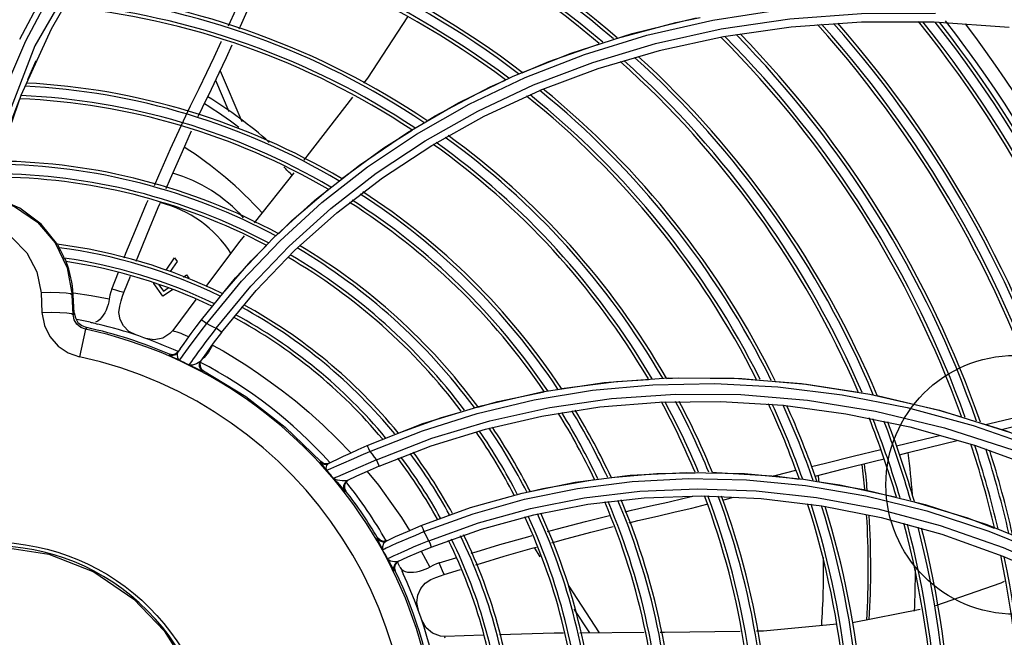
# Model space of a CAD drawing. Extents: x 40.7 to 137.4, y -250.8 to -221.5.
# Tile 102 of 256: x 56.5351 to 56.6873, y -231.8121 to -231.7167. Entities that reach past the tile are written whole.
import ezdxf

# ---------------------------------------------------------------- set-up
doc = ezdxf.new("R2010")
doc.units = 0
doc.header["$MEASUREMENT"] = 0
doc.layers.get('0').update_dxf_attribs({"linetype": 'CONTINUOUS'})
doc.layers.add('I-LIN_CHANADA', color=1, linetype='CONTINUOUS')

msp = doc.modelspace()

# ---------------------------------------------------------------- linework, layer by layer
at = {"color": 155}
for p, q in [((56.5471057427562, -231.70387155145), (56.53743379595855, -231.7206953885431)), ((56.53997122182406, -231.7180704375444), (56.54527193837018, -231.7087677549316)), ((56.53952163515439, -231.7112289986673), (56.53506373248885, -231.7197299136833)), ((56.65429921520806, -231.717784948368), (56.64385010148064, -231.7192855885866)), ((56.6651723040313, -231.7170118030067), (56.65429921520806, -231.717784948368)), ((56.67641448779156, -231.7170136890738), (56.6651723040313, -231.7170118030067)), ((56.68800171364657, -231.71783536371), (56.67641448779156, -231.7170136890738)), ((56.53529650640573, -231.7283219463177), (56.53997122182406, -231.7180704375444)), ((56.64385010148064, -231.7192855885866), (56.63389084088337, -231.7214558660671)), ((56.53743379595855, -231.7206953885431), (56.53094337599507, -231.7374811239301)), ((56.53233195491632, -231.7285504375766), (56.53603967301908, -231.7199321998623)), ((56.61135706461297, -231.7253873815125), (56.62029878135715, -231.7218027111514)), ((56.63389084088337, -231.7214558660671), (56.62443345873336, -231.724243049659)), ((56.53630926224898, -231.7258716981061), (56.53759063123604, -231.7229735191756)), ((56.56605743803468, -231.7245392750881), (56.56939153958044, -231.7324090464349)), ((56.60291758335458, -231.7294938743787), (56.61135706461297, -231.7253873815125)), ((56.62443345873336, -231.724243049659), (56.61546433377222, -231.7276062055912)), ((56.56535511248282, -231.7260110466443), (56.56740643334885, -231.7308529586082)), ((56.53193609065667, -231.7378904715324), (56.53529650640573, -231.7283219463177)), ((56.60685866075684, -231.7315737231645), (56.61546457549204, -231.7276068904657)), ((56.59498682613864, -231.7340831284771), (56.60291758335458, -231.7294938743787)), ((56.55838015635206, -231.7366226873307), (56.56001757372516, -231.7330460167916)), ((56.59874524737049, -231.7360694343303), (56.60685866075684, -231.7315737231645)), ((56.57743121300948, -231.7403102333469), (56.57131698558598, -231.7480700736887)), ((56.57429700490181, -231.7503866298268), (56.5806735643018, -231.7445626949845)), ((56.57756305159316, -231.7523184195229), (56.58407086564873, -231.7464919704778)), ((56.56844993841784, -231.7565531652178), (56.57429700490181, -231.7503866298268)), ((56.57161400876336, -231.7585052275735), (56.57756305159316, -231.7523184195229)), ((56.55769108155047, -231.7553662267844), (56.55899540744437, -231.7534383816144)), ((56.55940341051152, -231.7540220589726), (56.55833056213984, -231.7555778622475)), ((56.55899540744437, -231.7534383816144), (56.55940341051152, -231.7540220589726)), ((56.54931493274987, -231.7582882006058), (56.55033204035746, -231.7556946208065)), ((56.55117966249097, -231.7588238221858), (56.55219086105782, -231.7562637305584)), ((56.55580905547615, -231.7574034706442), (56.55579309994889, -231.757366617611)), ((56.56037868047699, -231.7564434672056), (56.56086056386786, -231.7561066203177)), ((56.56086056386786, -231.7561066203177), (56.56121028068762, -231.7566069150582)), ((56.56315130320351, -231.7630133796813), (56.56844993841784, -231.7565531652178)), ((56.5398830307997, -231.7588340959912), (56.53836388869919, -231.758878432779)), ((56.53836388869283, -231.7588784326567), (56.53851742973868, -231.7619206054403)), ((56.54122019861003, -231.7588513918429), (56.5398830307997, -231.7588340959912)), ((56.55720792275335, -231.7594046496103), (56.55580905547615, -231.7574034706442)), ((56.55658704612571, -231.757609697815), (56.55728398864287, -231.7586067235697)), ((56.55867130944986, -231.758381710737), (56.55720792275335, -231.7594046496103)), ((56.55728398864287, -231.7586067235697), (56.55800553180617, -231.7581023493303)), ((56.56624551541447, -231.764995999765), (56.57161400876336, -231.7585052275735)), ((56.54335805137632, -231.7591949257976), (56.54317849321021, -231.759204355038)), ((56.54333081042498, -231.7622222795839), (56.54317849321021, -231.759204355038)), ((56.54350400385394, -231.761974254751), (56.54335805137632, -231.7591949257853)), ((56.56231678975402, -231.7599113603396), (56.55874915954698, -231.7646666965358)), ((56.54350400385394, -231.761974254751), (56.54333081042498, -231.7622222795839)), ((56.54524236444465, -231.7644965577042), (56.54432116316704, -231.7687651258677)), ((56.54542243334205, -231.7642318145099), (56.54524237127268, -231.7644965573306)), ((56.55874915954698, -231.7646666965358), (56.55875208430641, -231.764662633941)), ((56.55958402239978, -231.7679679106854), (56.55921374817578, -231.7683080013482)), ((56.55951176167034, -231.7680742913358), (56.55990034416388, -231.7675053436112)), ((56.56032360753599, -231.7685079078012), (56.56073099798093, -231.7679531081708)), ((56.56422670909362, -231.7680326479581), (56.56356268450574, -231.7688580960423)), ((56.56489396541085, -231.7669544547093), (56.56422670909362, -231.7680326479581)), ((56.55823839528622, -231.7683586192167), (56.5581661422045, -231.7684653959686)), ((56.55873274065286, -231.768447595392), (56.55823839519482, -231.7683586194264)), ((56.55921374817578, -231.7683080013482), (56.55873274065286, -231.768447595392)), ((56.56012205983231, -231.7687839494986), (56.56032360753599, -231.7685079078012)), ((56.56310658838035, -231.7693072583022), (56.56292960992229, -231.7697325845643)), ((56.56356268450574, -231.7688580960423), (56.56325935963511, -231.769105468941)), ((56.5631389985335, -231.7706028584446), (56.5634898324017, -231.770900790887)), ((56.5634898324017, -231.770900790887), (56.56342429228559, -231.770995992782)), ((56.62540108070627, -231.7727459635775), (56.63532892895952, -231.7720250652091)), ((56.63532892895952, -231.7720250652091), (56.64550724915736, -231.7720542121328)), ((56.64550724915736, -231.7720542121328), (56.65590471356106, -231.7728682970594)), ((56.61574939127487, -231.7741834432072), (56.62540108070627, -231.7727459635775)), ((56.65590471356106, -231.7728682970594), (56.66648728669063, -231.7745031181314)), ((56.60639927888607, -231.7763055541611), (56.61574939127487, -231.7741834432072)), ((56.63398133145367, -231.775745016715), (56.64341852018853, -231.7756491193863)), ((56.64341852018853, -231.7756491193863), (56.65306041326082, -231.7762465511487)), ((56.66217992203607, -231.774619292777), (56.67226188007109, -231.7766015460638)), ((56.66648728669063, -231.7745031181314), (56.67721385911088, -231.776994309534)), ((56.5973850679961, -231.7790787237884), (56.60639927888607, -231.7763055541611)), ((56.65306041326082, -231.7762465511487), (56.66277770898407, -231.7775507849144)), ((56.66733067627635, -231.7771620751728), (56.67798333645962, -231.7797121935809)), ((56.67226188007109, -231.7766015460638), (56.68245318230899, -231.779368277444)), ((56.67721385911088, -231.776994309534), (56.68803734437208, -231.7803764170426)), ((56.60706252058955, -231.779919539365), (56.61576438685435, -231.77790885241)), ((56.66277770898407, -231.7775507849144), (56.67262841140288, -231.7795925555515)), ((56.58874999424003, -231.7824655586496), (56.5973850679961, -231.7790787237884)), ((56.59866867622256, -231.7825098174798), (56.60706252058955, -231.779919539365)), ((56.67262841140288, -231.7795925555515), (56.68262700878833, -231.7824160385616)), ((56.67798333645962, -231.7797121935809), (56.68872755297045, -231.7831549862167)), ((56.68245318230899, -231.779368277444), (56.69271040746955, -231.7829479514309)), ((56.59061592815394, -231.7856480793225), (56.59866867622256, -231.7825098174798)), ((56.68262700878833, -231.7824160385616), (56.69270893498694, -231.7860506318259)), ((56.58163125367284, -231.7849561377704), (56.58151028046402, -231.7850181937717)), ((56.58201677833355, -231.7852256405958), (56.58163156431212, -231.7849565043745)), ((56.58247804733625, -231.7853092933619), (56.58201677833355, -231.7852256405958)), ((56.58219769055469, -231.7858949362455), (56.58251822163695, -231.7862864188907)), ((56.58293369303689, -231.7851924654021), (56.58247804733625, -231.7853092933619)), ((56.58281244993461, -231.7852533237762), (56.5825157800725, -231.7855604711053)), ((56.58280215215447, -231.7861587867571), (56.58313934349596, -231.7860119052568)), ((56.5828125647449, -231.7852535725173), (56.58343674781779, -231.7849411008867)), ((56.58313934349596, -231.7860119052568), (56.58408501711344, -231.7856045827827)), ((56.58585528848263, -231.7865573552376), (56.58418274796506, -231.787280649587)), ((56.58585835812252, -231.7878317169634), (56.58548044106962, -231.7881351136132)), ((56.58575536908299, -231.7878818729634), (56.58585959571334, -231.7878311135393)), ((56.6381267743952, -231.7866078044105), (56.64707224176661, -231.7867980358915)), ((56.64213004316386, -231.7866334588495), (56.64275729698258, -231.7866236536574)), ((56.64707224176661, -231.7867980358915), (56.65621759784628, -231.7876688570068)), ((56.65621759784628, -231.7876688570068), (56.66553595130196, -231.7892529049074)), ((56.58527013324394, -231.7885695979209), (56.58526629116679, -231.7890521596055)), ((56.58526629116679, -231.7890521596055), (56.58547176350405, -231.7894925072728)), ((56.58548044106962, -231.7881351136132), (56.58527013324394, -231.7885695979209)), ((56.61270693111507, -231.7898157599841), (56.6209258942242, -231.7881452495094)), ((56.5853692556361, -231.7895428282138), (56.58547176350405, -231.7894925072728)), ((56.60476932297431, -231.7920516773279), (56.61270693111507, -231.7898157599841)), ((56.63779241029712, -231.7906172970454), (56.63908883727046, -231.7903052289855)), ((56.64051544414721, -231.7902561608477), (56.64966281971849, -231.7906496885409)), ((56.64372189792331, -231.7909132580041), (56.64411104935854, -231.7908119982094)), ((56.64411104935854, -231.7908119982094), (56.64541186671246, -231.7904668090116)), ((56.64966281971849, -231.7906496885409), (56.65903060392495, -231.7917800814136)), ((56.65821557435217, -231.7904775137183), (56.66770335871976, -231.7922594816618)), ((56.59714092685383, -231.7948255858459), (56.60476932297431, -231.7920516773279)), ((56.61451349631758, -231.7931509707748), (56.62290632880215, -231.7915392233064)), ((56.63895050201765, -231.7921295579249), (56.64129807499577, -231.7915422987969)), ((56.65903060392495, -231.7917800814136), (56.66824271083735, -231.793605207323)), ((56.60642309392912, -231.7953682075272), (56.61451349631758, -231.7931509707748)), ((56.66824271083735, -231.793605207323), (56.67757286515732, -231.7961812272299)), ((56.5986658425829, -231.7981593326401), (56.60642309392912, -231.7953682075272)), ((56.68455897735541, -231.794693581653), (56.69417963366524, -231.7986135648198)), ((56.59038755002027, -231.7967320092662), (56.59027626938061, -231.7967845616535)), ((56.59076476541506, -231.7971133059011), (56.59038753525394, -231.7967320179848)), ((56.67757286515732, -231.7961812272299), (56.6870363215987, -231.7995599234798)), ((56.68485079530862, -231.7956855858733), (56.69446989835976, -231.7996208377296)), ((56.59127565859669, -231.7972704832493), (56.59076476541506, -231.7971133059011)), ((56.59180250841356, -231.7971670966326), (56.59127565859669, -231.7972704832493)), ((56.59169119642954, -231.7972192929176), (56.59132462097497, -231.797611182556)), ((56.61553970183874, -231.7996578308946), (56.61462178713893, -231.7982422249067)), ((56.68706590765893, -231.7982304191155), (56.69684570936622, -231.8024857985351)), ((56.59714383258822, -231.7987929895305), (56.59846976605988, -231.8012527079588)), ((56.59991815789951, -231.8006080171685), (56.60247126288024, -231.7998192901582)), ((56.6870363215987, -231.7995599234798), (56.69656093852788, -231.803770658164)), ((56.59306901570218, -231.8009782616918), (56.59300702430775, -231.8014047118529)), ((56.59300702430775, -231.8014047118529), (56.59311483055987, -231.8018242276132)), ((56.59311483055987, -231.8018242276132), (56.59300756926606, -231.8018745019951)), ((56.60066203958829, -231.8023998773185), (56.60322000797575, -231.8016167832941)), ((56.61984455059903, -231.804052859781), (56.62462237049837, -231.811421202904)), ((56.62317288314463, -231.8114297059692), (56.62079440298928, -231.8077616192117)), ((56.67425229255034, -231.8078248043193), (56.66377292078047, -231.8098585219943)), ((56.60668466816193, -231.8117873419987), (56.60081316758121, -231.8119609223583)), ((56.60081316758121, -231.8119609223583), (56.60081837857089, -231.8119606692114)), ((56.63157151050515, -231.8113804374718), (56.62165691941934, -231.8114385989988))]:
    msp.add_line(p, q, dxfattribs=at)
for points in [[(56.53603967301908, -231.7199321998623), (56.54049123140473, -231.7114387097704), (56.54570453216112, -231.7031074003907)], [(56.56736236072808, -231.7175843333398), (56.56851956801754, -231.7150144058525), (56.56979106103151, -231.7121846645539), (56.57120255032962, -231.709070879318), (56.57240292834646, -231.7064585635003)], [(56.56901314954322, -231.7180724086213), (56.56921051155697, -231.7176288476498), (56.57043334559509, -231.7148445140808), (56.57180862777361, -231.7117126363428), (56.5733451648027, -231.7082604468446), (56.57391981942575, -231.7069872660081)], [(56.56398976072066, -231.763616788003), (56.56937235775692, -231.757054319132), (56.57530477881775, -231.7508128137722), (56.58178722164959, -231.7449206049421), (56.5888211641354, -231.7394103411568), (56.59640437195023, -231.734321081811), (56.60452496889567, -231.7296979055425), (56.61317262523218, -231.7255821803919), (56.6223415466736, -231.72201380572), (56.63201953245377, -231.7190372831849), (56.64218761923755, -231.7167007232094), (56.65282005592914, -231.7150552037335), (56.66388515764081, -231.7141505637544), (56.67534457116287, -231.7140341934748)], [(56.594999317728, -231.716232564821), (56.58881688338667, -231.7256878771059), (56.58820553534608, -231.7264750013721)], [(56.61450053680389, -231.7267439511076), (56.62365815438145, -231.723242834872), (56.6333277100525, -231.7203365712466), (56.64348869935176, -231.7180748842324), (56.65411465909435, -231.716509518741), (56.66517389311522, -231.7156899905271), (56.6766289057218, -231.7156646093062)], [(56.62029878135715, -231.7218027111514), (56.62973112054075, -231.7187823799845), (56.63963403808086, -231.7163718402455)], [(56.62744381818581, -231.7194842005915), (56.63646699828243, -231.7170615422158), (56.64026179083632, -231.7163355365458)], [(56.56001757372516, -231.7330460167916), (56.56147679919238, -231.7299731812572), (56.56278539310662, -231.7272799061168), (56.56398578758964, -231.7248115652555), (56.56511842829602, -231.722447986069), (56.56622509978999, -231.7200787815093), (56.5662739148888, -231.7199717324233)], [(56.56267851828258, -231.7316163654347), (56.56334176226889, -231.7302057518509), (56.56469604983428, -231.7273865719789), (56.56591004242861, -231.7248528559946), (56.56702298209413, -231.7224851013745), (56.56790686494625, -231.7205480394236)], [(56.61275242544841, -231.72487609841), (56.61683319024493, -231.7231038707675), (56.62466643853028, -231.7203691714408)], [(56.56543502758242, -231.7643407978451), (56.57078807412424, -231.757851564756), (56.57669871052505, -231.7516727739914), (56.58316711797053, -231.7458366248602), (56.59019082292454, -231.740382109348), (56.5977617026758, -231.7353532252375), (56.60586734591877, -231.7307939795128), (56.61450053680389, -231.7267439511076)], [(56.59802694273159, -231.7322876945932), (56.59930838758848, -231.731488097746), (56.60780103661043, -231.7270264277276), (56.61016636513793, -231.7259991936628)], [(56.53241330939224, -231.7363549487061), (56.53296765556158, -231.7346586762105), (56.53360603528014, -231.7328063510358), (56.53435387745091, -231.7307539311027), (56.53508539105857, -231.7288633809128)], [(56.58652927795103, -231.7286332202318), (56.57944176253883, -231.7377585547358), (56.57897499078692, -231.738350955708)], [(56.55772527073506, -231.742740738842), (56.55837207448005, -231.7412149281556), (56.56020802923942, -231.7370082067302), (56.56163545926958, -231.7338531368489)], [(56.5806735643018, -231.7445626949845), (56.58757106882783, -231.7391175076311), (56.59498682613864, -231.7340831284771)], [(56.58481817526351, -231.7412385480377), (56.5913637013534, -231.7364454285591), (56.59571638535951, -231.733729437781)], [(56.58407086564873, -231.7464919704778), (56.59112430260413, -231.7410691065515), (56.59874524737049, -231.7360694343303)], [(56.55589637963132, -231.7422682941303), (56.55657130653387, -231.7407056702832), (56.55838015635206, -231.7366226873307)], [(56.57506166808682, -231.7497431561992), (56.57713415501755, -231.7476911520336), (56.58276135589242, -231.7428908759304)], [(56.5147717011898, -231.7491418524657), (56.51801077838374, -231.7463702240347), (56.52185231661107, -231.7445349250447), (56.52603214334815, -231.7437572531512), (56.53027326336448, -231.7440873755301), (56.53428823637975, -231.7455054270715), (56.53780423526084, -231.7479195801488)], [(56.54095895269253, -231.7514591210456), (56.53839336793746, -231.7482473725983), (56.53511276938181, -231.7457704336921), (56.53132555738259, -231.7441835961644)], [(56.55122938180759, -231.7534367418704), (56.55149862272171, -231.7527592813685), (56.55295590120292, -231.7491860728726), (56.55469336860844, -231.7450535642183), (56.55491645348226, -231.7445370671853)], [(56.55309224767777, -231.7539929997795), (56.55335208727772, -231.7533384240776), (56.55478234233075, -231.7497913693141), (56.55649024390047, -231.7456541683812), (56.55676764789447, -231.7449997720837)], [(56.53780423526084, -231.7479195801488), (56.54056808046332, -231.7511544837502), (56.5424037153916, -231.7550038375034), (56.54317849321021, -231.759204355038)], [(56.53101814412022, -231.7487218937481), (56.53387360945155, -231.7503256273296), (56.53616821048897, -231.7526754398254), (56.53771259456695, -231.7556018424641), (56.53836388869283, -231.7588784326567)], [(56.56976283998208, -231.7500425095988), (56.56888343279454, -231.7511586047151), (56.56382559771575, -231.7579002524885)], [(56.54095895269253, -231.7514591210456), (56.54100592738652, -231.7515639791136), (56.54107679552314, -231.7517115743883), (56.54117071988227, -231.7519032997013)], [(56.56641273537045, -231.7590123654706), (56.57085846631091, -231.7539048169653), (56.57322598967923, -231.75156069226)], [(56.54196777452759, -231.7534915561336), (56.54206680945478, -231.7536850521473), (56.54214487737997, -231.7538353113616), (56.54220410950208, -231.75394371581)], [(56.5431784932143, -231.759204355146), (56.54291734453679, -231.7590435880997), (56.54225439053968, -231.7589246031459), (56.54122019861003, -231.7588513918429)], [(56.5489066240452, -231.7598218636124), (56.54613958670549, -231.7593193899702), (56.5434030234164, -231.7589008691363)], [(56.54931493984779, -231.7582882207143), (56.5491663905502, -231.7587117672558), (56.54902624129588, -231.7592226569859), (56.5489066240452, -231.7598218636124)], [(56.55117966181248, -231.7588238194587), (56.55056384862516, -231.7586416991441), (56.54994227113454, -231.7584631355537), (56.54931493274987, -231.7582882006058)], [(56.55052579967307, -231.7609015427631), (56.55074461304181, -231.7601157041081), (56.55097062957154, -231.7593955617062), (56.55117966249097, -231.7588238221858)], [(56.54891529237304, -231.7598225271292), (56.54883147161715, -231.7602574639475), (56.54872165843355, -231.7606822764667), (56.54858428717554, -231.7611025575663), (56.54841639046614, -231.7615201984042), (56.54821587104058, -231.7619301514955), (56.5479838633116, -231.762319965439), (56.5477225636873, -231.7626769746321), (56.54743526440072, -231.7629880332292), (56.54712433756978, -231.7632404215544), (56.54679240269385, -231.7634173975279)], [(56.53851742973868, -231.7619206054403), (56.53998373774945, -231.7618753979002), (56.54127072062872, -231.7618850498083), (56.54233163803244, -231.7619484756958), (56.54305172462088, -231.7620637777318), (56.54333081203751, -231.7622223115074)], [(56.53851742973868, -231.7619206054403), (56.53889137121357, -231.7638998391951), (56.53973976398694, -231.7656368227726), (56.54099659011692, -231.7670817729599), (56.54255636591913, -231.7681403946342), (56.54432204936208, -231.7687653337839)], [(56.55303104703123, -231.7653813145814), (56.5519558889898, -231.7648192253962), (56.55112811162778, -231.7639848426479), (56.55060540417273, -231.7629852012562), (56.5504086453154, -231.7619248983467), (56.55052625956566, -231.7609016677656)], [(56.54524237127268, -231.7644965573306), (56.54451461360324, -231.7642103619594), (56.54391575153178, -231.7637056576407), (56.54350451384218, -231.7630258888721), (56.54333080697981, -231.7622222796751)], [(56.5435040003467, -231.7619742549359), (56.54367390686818, -231.7627497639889), (56.54408170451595, -231.7634274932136), (56.54468472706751, -231.7639391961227), (56.54542243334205, -231.7642318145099)], [(56.54597798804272, -231.763416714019), (56.54613398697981, -231.7634484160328), (56.54628946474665, -231.7634739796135), (56.54644580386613, -231.763493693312)], [(56.55989281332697, -231.7675163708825), (56.56037178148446, -231.7668247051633), (56.56093017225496, -231.7660318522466), (56.56157898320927, -231.7651283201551), (56.56232030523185, -231.7641183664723), (56.56315128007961, -231.7630133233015)], [(56.56315128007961, -231.7630133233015), (56.56327340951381, -231.7630887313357), (56.56358207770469, -231.7633111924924), (56.56398926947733, -231.7636166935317)], [(56.54644580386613, -231.763493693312), (56.54668365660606, -231.7635650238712), (56.54692301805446, -231.7636311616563), (56.54716374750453, -231.7636920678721)], [(56.5587520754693, -231.7646626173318), (56.55829559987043, -231.7651688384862), (56.55717568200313, -231.7658743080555), (56.55587709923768, -231.7661356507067), (56.55457036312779, -231.7659179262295)], [(56.5590048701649, -231.7648377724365), (56.55885771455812, -231.7647949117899), (56.55876586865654, -231.7647567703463), (56.55873323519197, -231.7647115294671), (56.55874915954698, -231.7646666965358)], [(56.56124263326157, -231.7656926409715), (56.56113706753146, -231.7656457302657), (56.56072082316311, -231.7654493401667), (56.5603485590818, -231.7652932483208), (56.56000251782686, -231.7651614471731), (56.55969328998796, -231.76505407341), (56.55942279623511, -231.7649670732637), (56.5590048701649, -231.7648377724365)], [(56.56073099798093, -231.7679531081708), (56.56117792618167, -231.7673469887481), (56.56172876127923, -231.7666019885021), (56.56238041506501, -231.7657272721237), (56.56313205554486, -231.764731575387), (56.56398889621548, -231.7636171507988)], [(56.56543433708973, -231.7643398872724), (56.56459289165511, -231.7654308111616), (56.56385369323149, -231.766407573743), (56.56321218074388, -231.7672679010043), (56.56267067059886, -231.768001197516)], [(56.56624557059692, -231.7649960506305), (56.56499721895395, -231.7666582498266), (56.56392137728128, -231.7681454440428), (56.56303962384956, -231.7694041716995)], [(56.56398976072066, -231.763616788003), (56.56447322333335, -231.7638544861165), (56.56495505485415, -231.764095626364), (56.56543502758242, -231.7643407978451)], [(56.56624549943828, -231.7649959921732), (56.56613818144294, -231.7648959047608), (56.56583137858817, -231.7646481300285), (56.56543507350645, -231.7643404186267)], [(56.56267067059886, -231.768001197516), (56.56222776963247, -231.7686039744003), (56.56187515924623, -231.7690861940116), (56.5616032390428, -231.7694610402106), (56.561404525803, -231.7697384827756), (56.56127690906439, -231.7699197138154), (56.56122406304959, -231.769996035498)], [(56.56489396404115, -231.7669544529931), (56.56652138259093, -231.76783869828), (56.56827368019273, -231.7688889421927), (56.5701512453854, -231.7700732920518), (56.57199803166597, -231.7713234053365), (56.57379822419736, -231.772632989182), (56.57568196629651, -231.7740277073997), (56.57769024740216, -231.7755680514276), (56.57978103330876, -231.7773251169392), (56.58193559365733, -231.7792705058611), (56.58415375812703, -231.7814134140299), (56.58626977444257, -231.7835823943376)], [(56.5581661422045, -231.7684653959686), (56.55866086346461, -231.7685543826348), (56.55914190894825, -231.7684145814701), (56.55951176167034, -231.7680742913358)], [(56.55816614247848, -231.7684653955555), (56.55821726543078, -231.7685076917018), (56.55840912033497, -231.7686134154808), (56.55876018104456, -231.7687920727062), (56.55924427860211, -231.7690343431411), (56.55975792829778, -231.769294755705)], [(56.55951145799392, -231.7680741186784), (56.55942101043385, -231.7682918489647), (56.55939821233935, -231.7685569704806)], [(56.55939821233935, -231.7685569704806), (56.55943498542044, -231.7688304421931), (56.55952022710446, -231.7690500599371), (56.55963230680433, -231.7691985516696), (56.55975767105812, -231.7692946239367)], [(56.55975764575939, -231.7692946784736), (56.55980932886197, -231.769220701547), (56.55993200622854, -231.7690476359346), (56.56012205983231, -231.7687839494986)], [(56.56303962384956, -231.7694041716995), (56.56289096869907, -231.7695498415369), (56.56266960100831, -231.769684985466), (56.56239485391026, -231.7698150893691)], [(56.56342429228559, -231.770995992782), (56.56307348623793, -231.7706983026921), (56.56287599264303, -231.7702860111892), (56.56286339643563, -231.7698290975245), (56.56303955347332, -231.7694042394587)], [(56.5612238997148, -231.7699958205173), (56.56167786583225, -231.7702010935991), (56.56212170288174, -231.7704072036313)], [(56.56239485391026, -231.7698150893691), (56.56208792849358, -231.7699331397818), (56.56177752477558, -231.7700205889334), (56.56148595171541, -231.7700471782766), (56.56122410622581, -231.7699959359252)], [(56.56212170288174, -231.7704072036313), (56.5628594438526, -231.7707553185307), (56.56311582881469, -231.7708745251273), (56.5632904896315, -231.7709520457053), (56.56338993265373, -231.7709907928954), (56.5634270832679, -231.7709974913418)], [(56.56292960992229, -231.7697325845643), (56.56294169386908, -231.7701900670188), (56.5631389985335, -231.7706028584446)], [(56.56348423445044, -231.7708977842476), (56.57004498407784, -231.7749048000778), (56.57611706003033, -231.7796092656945), (56.58163157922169, -231.7849564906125)], [(56.61880555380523, -231.773674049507), (56.62733469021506, -231.77254616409), (56.63224469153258, -231.7722550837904)], [(56.63501879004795, -231.7720906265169), (56.63690003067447, -231.7719791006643), (56.64669339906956, -231.7721068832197), (56.64895625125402, -231.7723002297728)], [(56.65181778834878, -231.7725447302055), (56.65668526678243, -231.772960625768), (56.66467338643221, -231.7742276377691)], [(56.58918647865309, -231.7833992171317), (56.5973220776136, -231.7801795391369), (56.60578864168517, -231.7775100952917), (56.61456427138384, -231.7754168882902), (56.62362448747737, -231.7739290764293), (56.63294117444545, -231.7730762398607), (56.64248968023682, -231.7728871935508)], [(56.64248968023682, -231.7728871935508), (56.65224512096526, -231.7733914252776), (56.66217992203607, -231.774619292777)], [(56.59022556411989, -231.784679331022), (56.59878450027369, -231.7813510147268), (56.60771745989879, -231.7786349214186), (56.61698841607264, -231.7765672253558), (56.62656038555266, -231.7751839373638), (56.63640748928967, -231.7745175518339), (56.64650611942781, -231.7746014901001)], [(56.60588756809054, -231.7765208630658), (56.6089812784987, -231.7756451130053), (56.61615449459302, -231.7741633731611)], [(56.64650611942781, -231.7746014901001), (56.65682430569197, -231.7754708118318), (56.66733067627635, -231.7771620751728)], [(56.66759260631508, -231.7747463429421), (56.67713935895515, -231.7769734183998), (56.68059277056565, -231.7780447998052)], [(56.61576438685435, -231.77790885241), (56.62474310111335, -231.7765080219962), (56.63398133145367, -231.775745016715)], [(56.59356671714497, -231.7805404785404), (56.60024219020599, -231.7781189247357), (56.60334675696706, -231.7772401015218)], [(56.68434823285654, -231.7792098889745), (56.68499531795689, -231.7790559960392), (56.69151918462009, -231.7775285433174), (56.69291677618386, -231.7772105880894)], [(56.68680618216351, -231.7799724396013), (56.69108303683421, -231.7789241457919), (56.69336068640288, -231.7783803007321)], [(56.68352749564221, -231.7789552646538), (56.68752226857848, -231.7801945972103), (56.6951181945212, -231.7831597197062)], [(56.67059542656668, -231.7825081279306), (56.67358206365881, -231.7817843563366), (56.67725955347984, -231.7809003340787)], [(56.67107010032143, -231.7838919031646), (56.67238740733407, -231.7835595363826), (56.67806666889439, -231.7821352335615), (56.67996366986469, -231.7816639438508)], [(56.58341554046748, -231.7849517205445), (56.58420460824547, -231.7845632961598), (56.58512051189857, -231.7841221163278), (56.58618306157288, -231.7836221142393), (56.58739236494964, -231.783068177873), (56.58874999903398, -231.7824654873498)], [(56.58874999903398, -231.7824654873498), (56.58881913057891, -231.7825897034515), (56.58898015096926, -231.7829339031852), (56.58918694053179, -231.7833985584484)], [(56.65746155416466, -231.7856999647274), (56.65963855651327, -231.7851693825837), (56.66391594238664, -231.7841305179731), (56.66818057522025, -231.7830936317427)], [(56.58408501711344, -231.7856045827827), (56.58479582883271, -231.7852967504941), (56.58669136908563, -231.7844694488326)], [(56.59022613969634, -231.7846777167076), (56.58890722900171, -231.7852349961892), (56.58774070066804, -231.7857371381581), (56.58585528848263, -231.7865573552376)], [(56.58669136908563, -231.7844694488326), (56.58786288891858, -231.7839619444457), (56.58918627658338, -231.78339881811)], [(56.58918647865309, -231.7833992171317), (56.58953612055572, -231.7838233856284), (56.58988261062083, -231.7842499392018), (56.59022556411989, -231.784679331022)], [(56.59061594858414, -231.7856481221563), (56.59057041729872, -231.78550749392), (56.59042275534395, -231.7851407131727), (56.59022657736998, -231.7846786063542)], [(56.65802544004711, -231.7871822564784), (56.66240231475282, -231.7860792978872), (56.66717798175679, -231.7848739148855), (56.66866667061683, -231.7844983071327)], [(56.58151027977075, -231.785018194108), (56.5815343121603, -231.7850703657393), (56.5816589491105, -231.7852363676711), (56.58189163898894, -231.7855235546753), (56.58219769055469, -231.7858949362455)], [(56.58151028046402, -231.7850181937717), (56.5818958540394, -231.7852874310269), (56.58235725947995, -231.7853708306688), (56.5828125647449, -231.7852535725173)], [(56.5825157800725, -231.7855604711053), (56.58240926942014, -231.7859433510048), (56.58251793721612, -231.7862860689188)], [(56.58251780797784, -231.7862861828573), (56.58260245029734, -231.7862476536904), (56.58280215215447, -231.7861587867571)], [(56.59061595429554, -231.7856481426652), (56.58876906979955, -231.786465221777), (56.58713789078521, -231.7872190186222), (56.58575537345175, -231.7878818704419)], [(56.6515384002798, -231.7871613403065), (56.65204430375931, -231.7870334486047), (56.65505247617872, -231.7862893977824)], [(56.58359937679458, -231.7875428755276), (56.58383986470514, -231.7878101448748), (56.58413021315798, -231.7881391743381), (56.5844465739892, -231.7885036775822), (56.5850193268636, -231.7891698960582)], [(56.58418274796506, -231.787280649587), (56.58387919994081, -231.7874147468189), (56.58368250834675, -231.7875042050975), (56.58359946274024, -231.7875431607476)], [(56.58526115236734, -231.7879447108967), (56.58491898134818, -231.7879267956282), (56.58454265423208, -231.7878868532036), (56.58416999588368, -231.7878230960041), (56.583847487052, -231.7877134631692), (56.58359951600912, -231.7875431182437)], [(56.58876000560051, -231.7864694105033), (56.59051270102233, -231.7885649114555), (56.59228910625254, -231.791079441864), (56.59410390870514, -231.7935912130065), (56.59529910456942, -231.7955974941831)], [(56.59755584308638, -231.7957738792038), (56.60516315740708, -231.7930039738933), (56.61307804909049, -231.7907714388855), (56.62128408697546, -231.7891016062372), (56.62974985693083, -231.7880244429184), (56.63845940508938, -231.7875674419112), (56.64739331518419, -231.7877605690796)], [(56.61396691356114, -231.789579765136), (56.6159460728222, -231.7890815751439), (56.62391385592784, -231.7877175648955)], [(56.6209258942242, -231.7881452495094), (56.62940531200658, -231.7870667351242), (56.6381267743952, -231.7866078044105)], [(56.62648695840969, -231.7874237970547), (56.63355836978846, -231.786767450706), (56.63945643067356, -231.7866752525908)], [(56.64275729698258, -231.7866236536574), (56.6521863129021, -231.7872010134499), (56.65552286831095, -231.7876635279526)], [(56.64739331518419, -231.7877605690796), (56.65652843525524, -231.7886355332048), (56.66583840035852, -231.7902254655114)], [(56.5850193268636, -231.7891698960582), (56.58521275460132, -231.7893899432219), (56.58532711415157, -231.7895112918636), (56.5853692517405, -231.7895428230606)], [(56.5853692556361, -231.7895428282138), (56.58516364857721, -231.7891026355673), (56.58516709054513, -231.7886203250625), (56.58537673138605, -231.7881860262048), (56.58575536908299, -231.7878818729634)], [(56.58575537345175, -231.7878818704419), (56.5855456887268, -231.7879350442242), (56.58526115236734, -231.7879447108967)], [(56.59830077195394, -231.7971851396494), (56.60599986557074, -231.794403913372), (56.61401008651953, -231.7921818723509), (56.6223253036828, -231.7905427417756), (56.63093303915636, -231.789517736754), (56.6398073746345, -231.7891421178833), (56.64891059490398, -231.7894507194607), (56.65821557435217, -231.7904775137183)], [(56.65826834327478, -231.7880441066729), (56.66181853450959, -231.7885362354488), (56.6705680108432, -231.7904384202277)], [(56.66553595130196, -231.7892529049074), (56.67499584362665, -231.7915835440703), (56.68455897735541, -231.794693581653)], [(56.62290632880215, -231.7915392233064), (56.63158092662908, -231.7905634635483), (56.64051544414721, -231.7902561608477)], [(56.62866221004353, -231.7926905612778), (56.62963853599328, -231.7924621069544), (56.63256008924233, -231.7918059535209), (56.63523832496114, -231.7912054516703), (56.63779241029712, -231.7906172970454)], [(56.66583840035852, -231.7902254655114), (56.67529169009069, -231.7925642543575), (56.68485079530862, -231.7956855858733)], [(56.62924615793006, -231.7943921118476), (56.63061949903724, -231.794065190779), (56.63366783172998, -231.7933662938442), (56.63640552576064, -231.7927356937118), (56.63895050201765, -231.7921295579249)], [(56.66770335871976, -231.7922594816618), (56.67733602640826, -231.7948327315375), (56.68706590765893, -231.7982304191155)], [(56.67333973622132, -231.7911804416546), (56.68154845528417, -231.7936307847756), (56.68569854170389, -231.7952200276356)], [(56.61667077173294, -231.7957313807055), (56.61818910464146, -231.7953185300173), (56.62250909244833, -231.7941870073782), (56.62621977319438, -231.7932636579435)], [(56.59169119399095, -231.7972195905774), (56.59315172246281, -231.7965422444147), (56.59499185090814, -231.7957262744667), (56.59714093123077, -231.7948255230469)], [(56.59714093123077, -231.7948255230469), (56.59720839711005, -231.7949536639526), (56.59736132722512, -231.79530298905), (56.59755652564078, -231.7957734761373)], [(56.6173390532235, -231.7974835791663), (56.61891420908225, -231.7970438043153), (56.62334769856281, -231.7958563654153), (56.62682129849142, -231.7949755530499)], [(56.59027626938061, -231.7967845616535), (56.59065378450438, -231.7971661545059), (56.59116480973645, -231.7973232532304), (56.59169134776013, -231.7972195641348)], [(56.59027771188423, -231.7967870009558), (56.59035234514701, -231.7969767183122), (56.59056251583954, -231.7973903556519), (56.59084221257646, -231.7979286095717), (56.59116780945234, -231.7985662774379)], [(56.59265619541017, -231.7978692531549), (56.59333139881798, -231.7975646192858), (56.59416238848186, -231.7971963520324), (56.59514553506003, -231.7967706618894), (56.59627606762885, -231.7962949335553), (56.59755653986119, -231.7957734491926)], [(56.60484262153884, -231.799098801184), (56.60560237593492, -231.7988680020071), (56.60930464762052, -231.7977794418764), (56.61361890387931, -231.7965612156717), (56.61426873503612, -231.7963845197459)], [(56.59132462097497, -231.797611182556), (56.59112734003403, -231.7981113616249), (56.59116766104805, -231.7985659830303)], [(56.59116759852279, -231.7985660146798), (56.59143838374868, -231.7984353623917), (56.59173040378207, -231.7982969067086), (56.59213009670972, -231.7981105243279), (56.59265619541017, -231.7978692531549)], [(56.59353002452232, -231.8004019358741), (56.5950865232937, -231.7996867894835), (56.59674923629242, -231.7989572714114), (56.5986658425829, -231.7981593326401)], [(56.59830162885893, -231.7971845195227), (56.5970182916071, -231.7977067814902), (56.59588784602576, -231.7981830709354), (56.59490620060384, -231.7986097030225), (56.5940780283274, -231.7989792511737)], [(56.59830162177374, -231.7971845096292), (56.59849777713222, -231.7976796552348), (56.59862846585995, -231.7980301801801), (56.598665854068, -231.7981593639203)], [(56.60558336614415, -231.8008977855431), (56.60630536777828, -231.8006781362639), (56.60997046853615, -231.7995847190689), (56.61427011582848, -231.7983404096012), (56.61495403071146, -231.7981494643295)], [(56.59193079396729, -231.7999860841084), (56.59220079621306, -231.8004632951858), (56.59244446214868, -231.800902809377), (56.5926481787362, -231.8012729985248), (56.59280439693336, -231.8015539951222), (56.59291335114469, -231.8017428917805), (56.592979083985, -231.8018459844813), (56.59300771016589, -231.8018747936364)], [(56.59302102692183, -231.8004548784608), (56.59270626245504, -231.8004081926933), (56.59239166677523, -231.8003235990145), (56.59212461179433, -231.800186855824), (56.59193087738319, -231.7999862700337)], [(56.59249360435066, -231.7997129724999), (56.59220160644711, -231.7998535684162), (56.59201132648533, -231.7999465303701), (56.59193088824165, -231.7999862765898)], [(56.5940780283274, -231.7989792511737), (56.5934111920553, -231.799283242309), (56.59289128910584, -231.7995247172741), (56.59249360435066, -231.7997129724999)], [(56.59300756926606, -231.8018745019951), (56.59290218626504, -231.8013021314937), (56.59309490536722, -231.8007689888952), (56.59353010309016, -231.80040190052)], [(56.59353002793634, -231.8004019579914), (56.59330237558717, -231.8004577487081), (56.59302102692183, -231.8004548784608)], [(56.59363905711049, -231.800350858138), (56.59329029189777, -231.800608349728), (56.59306901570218, -231.8009782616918)], [(56.59382789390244, -231.8011965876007), (56.59390046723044, -231.8013385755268), (56.59397744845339, -231.8014761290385), (56.59405955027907, -231.8016106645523)], [(56.59846976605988, -231.8012527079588), (56.59807748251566, -231.8014583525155), (56.59767691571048, -231.8016373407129), (56.5972626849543, -231.8017919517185), (56.5968314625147, -231.801921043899), (56.59638588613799, -231.8020198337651), (56.59593641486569, -231.8020814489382), (56.59549432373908, -231.8020997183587)], [(56.59991813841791, -231.8006080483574), (56.59949436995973, -231.8007560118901), (56.59900755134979, -231.8009649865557), (56.59846451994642, -231.8012449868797)], [(56.60066204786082, -231.802399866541), (56.60042052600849, -231.8018048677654), (56.60017258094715, -231.8012075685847), (56.59991815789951, -231.8006080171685)], [(56.59405955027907, -231.8016106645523), (56.59415207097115, -231.8018410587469), (56.59424957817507, -231.8020693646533), (56.59435204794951, -231.8022955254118)], [(56.59549432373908, -231.8020997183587), (56.59507194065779, -231.8020690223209), (56.59468069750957, -231.8019832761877), (56.59433532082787, -231.8018340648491), (56.59405988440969, -231.801610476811)], [(56.59862998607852, -231.8031841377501), (56.59938102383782, -231.802865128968), (56.600084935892, -231.8025928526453), (56.60066203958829, -231.8023998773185)], [(56.59668954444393, -231.8079359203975), (56.59645860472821, -231.8067446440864), (56.596594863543, -231.8055771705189), (56.59705065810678, -231.8045449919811), (56.59775705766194, -231.8037300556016), (56.59863004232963, -231.8031842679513)], [(56.68722920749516, -231.8034552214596), (56.68671175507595, -231.8037404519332), (56.67662494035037, -231.8072562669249)], [(56.6008185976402, -231.8119606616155), (56.60012630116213, -231.8119175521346), (56.59888121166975, -231.8114796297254), (56.59787154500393, -231.8106279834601), (56.59722974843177, -231.8094738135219)], [(56.66136186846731, -231.8100961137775), (56.6500364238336, -231.8111653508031), (56.64895949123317, -231.8111791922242)], [(56.60082768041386, -231.8122397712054), (56.60077040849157, -231.812097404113), (56.60075348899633, -231.8120074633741), (56.6007859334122, -231.8119661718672), (56.60081316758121, -231.8119609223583)], [(56.61913953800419, -231.8114533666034), (56.61769502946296, -231.8114618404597), (56.60920720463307, -231.8117127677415)], [(56.64644789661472, -231.8112114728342), (56.6347542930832, -231.8113617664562), (56.63407689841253, -231.8113657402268)]]:
    msp.add_lwpolyline(points, dxfattribs=at)
at = {"color": 6, "linetype": 'Continuous'}
for points in [[(56.50545522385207, -231.8092820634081), (56.51107157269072, -231.8042960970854), (56.5176146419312, -231.8006803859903), (56.52476931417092, -231.7985880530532), (56.53220101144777, -231.7981072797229), (56.53956563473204, -231.7992603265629), (56.54652003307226, -231.8020028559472), (56.55273265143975, -231.8062240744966)], [(56.55273265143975, -231.8062240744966), (56.557412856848, -231.8111162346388), (56.56102405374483, -231.816829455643), (56.56342993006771, -231.823137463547), (56.56453980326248, -231.8297931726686), (56.56431146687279, -231.8365368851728), (56.56275278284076, -231.843105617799), (56.55992131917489, -231.8492425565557), (56.55592438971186, -231.854703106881)]]:
    msp.add_lwpolyline(points, dxfattribs=at)
msp.add_circle((56.53067698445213, -231.8319881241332), 0.03459502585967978, dxfattribs=at)
for radius, start, end in [(0.2233113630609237, 29.58905606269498, 68.10201367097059), (0.2240439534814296, 29.58632598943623, 68.10195673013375), (0.2244575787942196, 30.23500517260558, 64.84730706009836), (0.03404333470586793, 318.0174060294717, 316.9928736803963)]:
    msp.add_arc((56.53067698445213, -231.8319881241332), radius, start, end, dxfattribs=at)
at = {"color": 155}
for centre, radius, start, end in [((56.53067698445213, -231.8319881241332), 0.1484148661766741, 49.31201705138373, 77.64013455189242), ((56.53067698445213, -231.8319881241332), 0.1464491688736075, 49.79635647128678, 78.1109297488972), ((56.53067698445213, -231.8319881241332), 0.147914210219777, 49.43557972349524, 77.76029321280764), ((56.53067698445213, -231.8319881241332), 0.145948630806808, 49.91932144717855, 78.23036839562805), ((56.53067698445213, -231.8319881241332), 0.1344852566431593, 52.69120008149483, 80.91186813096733), ((56.53067698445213, -231.8319881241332), 0.1349859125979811, 52.57203353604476, 80.79705221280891), ((56.53067698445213, -231.8319881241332), 0.1325196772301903, 53.15739800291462, 81.36049276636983), ((56.53067698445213, -231.8319881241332), 0.1330202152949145, 53.03894360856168, 81.24657312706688), ((56.53067698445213, -231.8319881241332), 0.1203361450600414, 85.98047436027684, 114.0582138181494), ((56.53067698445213, -231.8319881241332), 0.1198354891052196, 86.09380462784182, 114.1657089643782), ((56.53067698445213, -231.8319881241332), 0.1198354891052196, 56.09380462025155, 84.16570896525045), ((56.53067698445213, -231.8319881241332), 0.1203361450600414, 55.98047435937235, 84.0582138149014), ((56.53067698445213, -231.8319881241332), 0.1183704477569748, 86.42420849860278, 114.4786858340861), ((56.53067698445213, -231.8319881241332), 0.1178699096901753, 86.5366480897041, 114.5850491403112), ((56.53067698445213, -231.8319881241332), 0.1178699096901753, 56.53664808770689, 84.58504913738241), ((56.53067698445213, -231.8319881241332), 0.1183704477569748, 56.42420850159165, 84.47868583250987), ((56.53067698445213, -231.8319881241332), 0.1715857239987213, 16.55870982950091, 41.89807055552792), ((56.53067698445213, -231.8319881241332), 0.1720862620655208, 16.42420773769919, 41.77052268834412), ((56.53067698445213, -231.8319881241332), 0.1735513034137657, 16.03009911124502, 41.39644157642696), ((56.53067698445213, -231.8319881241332), 0.174051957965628, 15.89529432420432, 41.26836951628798), ((56.53067698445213, -231.8319881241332), 0.1837938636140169, 13.25653966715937, 38.75024428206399), ((56.53067698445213, -231.8319881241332), 0.1842944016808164, 13.12020711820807, 38.61961166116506), ((56.53067698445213, -231.8319881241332), 0.1857594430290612, 12.7207677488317, 38.23659648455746), ((56.53067698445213, -231.8319881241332), 0.186260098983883, 12.58415108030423, 38.10550360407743), ((56.53067698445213, -231.8319881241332), 0.1871111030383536, 12.44180571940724, 37.9878198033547), ((56.53067698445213, -231.8319881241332), 0.1892692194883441, 11.85978202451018, 37.29144038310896), ((56.53067698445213, -231.8319881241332), 0.1598781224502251, 19.68220640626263, 44.84109373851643), ((56.53067698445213, -231.8319881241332), 0.16134316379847, 19.29377333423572, 44.47725132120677), ((56.53067698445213, -231.8319881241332), 0.1618438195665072, 19.16089808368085, 44.35263780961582), ((56.53067698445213, -231.8319881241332), 0.1593775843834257, 19.81475983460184, 44.96510293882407), ((56.53067698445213, -231.8319881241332), 0.1484148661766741, 22.69690694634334, 47.64013455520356), ((56.53067698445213, -231.8319881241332), 0.145948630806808, 23.33953352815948, 48.23036840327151), ((56.53067698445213, -231.8319881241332), 0.1464491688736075, 23.20927202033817, 48.11092975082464), ((56.53067698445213, -231.8319881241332), 0.147914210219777, 22.8275134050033, 47.7602932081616), ((56.53067698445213, -231.8319881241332), 0.1051857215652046, 59.30285919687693, 87.1735397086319), ((56.53067698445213, -231.8319881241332), 0.1056863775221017, 59.19698331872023, 87.07564870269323), ((56.53067698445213, -231.8319881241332), 0.1037206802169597, 59.6110418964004, 87.45782846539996), ((56.53067698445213, -231.8319881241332), 0.1325196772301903, 26.80049107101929, 51.36049276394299), ((56.53067698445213, -231.8319881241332), 0.1330202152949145, 26.67269163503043, 51.24657312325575), ((56.53067698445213, -231.8319881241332), 0.1344852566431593, 26.29809965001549, 50.91186032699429), ((56.53067698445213, -231.8319881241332), 0.1349859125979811, 26.16992858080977, 50.79705221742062), ((56.53067698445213, -231.8319881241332), 0.1032201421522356, 59.71574755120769, 87.55418710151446), ((56.52824975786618, -231.7868832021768), 0.0672668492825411, 52.79644959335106, 58.28344907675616), ((56.52824975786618, -231.7868832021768), 0.06848766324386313, 48.47658420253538, 58.38501633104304), ((56.53067698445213, -231.8319881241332), 0.1203361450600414, 29.88131431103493, 54.05821382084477), ((56.53067698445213, -231.8319881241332), 0.1178699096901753, 30.49766457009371, 54.58504913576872), ((56.53067698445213, -231.8319881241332), 0.1183704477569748, 30.37276595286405, 54.47868582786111), ((56.53067698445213, -231.8319881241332), 0.1198354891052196, 30.00661670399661, 54.16570896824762), ((56.52824975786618, -231.7868832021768), 0.05994196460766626, 42.31387506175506, 57.43277215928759), ((56.53067698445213, -231.8319881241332), 0.09297758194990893, 61.78598555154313, 89.4304097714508), ((56.53067698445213, -231.8319881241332), 0.09347823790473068, 61.68829491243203, 89.34334358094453), ((56.53067698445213, -231.8319881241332), 0.09151254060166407, 62.06965046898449, 89.68221508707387), ((56.55220497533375, -231.7629018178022), 0.02343962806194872, 41.79039126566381, 73.83128818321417), ((56.52824975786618, -231.7868832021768), 0.0672668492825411, 43.35223439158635, 44.90166818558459), ((56.53067698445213, -231.8319881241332), 0.09101200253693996, 62.16578051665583, 89.76719189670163), ((56.53067698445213, -231.8319881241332), 0.1051857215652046, 33.62732563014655, 57.17353970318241), ((56.53067698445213, -231.8319881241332), 0.1056863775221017, 33.50515741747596, 57.07564870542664), ((56.55220497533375, -231.7629018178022), 0.01855637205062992, 33.23046702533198, 75.67668991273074), ((56.53067698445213, -231.8319881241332), 0.1032201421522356, 34.10596132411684, 57.55418710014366), ((56.53067698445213, -231.8319881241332), 0.1037206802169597, 33.98423994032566, 57.45782846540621), ((56.53067698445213, -231.8319881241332), 0.08127009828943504, 63.94702291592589, 82.80137911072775), ((56.52689974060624, -231.7600592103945), 0.01643714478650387, 23.55078392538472, 29.74810567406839), ((56.53067698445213, -231.8319881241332), 0.08076944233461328, 64.0333838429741, 82.53490629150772), ((56.53067698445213, -231.8319881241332), 0.09297758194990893, 36.57072824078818, 59.43040977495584), ((56.53067698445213, -231.8319881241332), 0.09347823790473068, 36.4514804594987, 59.3433435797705), ((56.53067698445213, -231.8319881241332), 0.07930440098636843, 64.2828534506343, 81.81482971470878), ((56.52689974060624, -231.7600592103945), 0.0164809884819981, 3.006044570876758, 21.78117483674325), ((56.53067698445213, -231.8319881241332), 0.07880386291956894, 64.36692902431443, 81.58731891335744), ((56.53067698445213, -231.8319881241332), 0.09101200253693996, 37.03773696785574, 59.7671918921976), ((56.53067698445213, -231.8319881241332), 0.09151254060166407, 36.91900154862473, 59.68221508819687), ((56.53067698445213, -231.8319881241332), 0.08076944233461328, 39.43614682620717, 61.37203934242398), ((56.53067698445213, -231.8319881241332), 0.08127009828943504, 39.32044644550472, 61.30024387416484), ((56.53067698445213, -231.8319881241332), 0.07025784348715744, 77.42110843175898, 79.13711845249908), ((56.53067698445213, -231.8319881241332), 0.07880386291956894, 39.88880021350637, 61.64640654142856), ((56.53067698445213, -231.8319881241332), 0.07930440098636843, 39.77379437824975, 61.57770947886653), ((56.53067698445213, -231.8319881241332), 0.06904536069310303, 348.1903428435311, 77.8217423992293), ((56.53067698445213, -231.8319881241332), 0.06934223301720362, 66.57993090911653, 77.72245587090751), ((56.53067698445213, -231.8319881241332), 0.07025784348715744, 65.70093604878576, 76.42837008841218), ((56.53067698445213, -231.8319881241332), 0.06467852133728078, 348.1907891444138, 77.82094159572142), ((56.53065551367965, -231.8320264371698), 0.06915352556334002, 63.7661463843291, 65.11252143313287), ((56.53067698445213, -231.8319881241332), 0.07025784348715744, 41.87149216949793, 62.67423299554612), ((56.53067698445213, -231.8319881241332), 0.1198354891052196, 22.25505498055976, 28.04039985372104), ((56.53067698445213, -231.8319881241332), 0.1203361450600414, 22.15331455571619, 27.92113887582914), ((56.53067698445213, -231.8319881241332), 0.1051857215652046, 25.06394628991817, 31.45354684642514), ((56.53067698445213, -231.8319881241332), 0.1056863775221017, 24.97396822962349, 31.33958752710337), ((56.53067698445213, -231.8319881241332), 0.1178699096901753, 22.65120919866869, 28.50712520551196), ((56.53067698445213, -231.8319881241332), 0.1183704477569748, 22.55084089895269, 28.38851258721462), ((56.53067698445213, -231.8319881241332), 0.1325196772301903, 19.57896746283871, 24.97045796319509), ((56.53067698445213, -231.8319881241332), 0.1330202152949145, 19.46950217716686, 24.84737985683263), ((56.53067698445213, -231.8319881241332), 0.1344852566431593, 19.1475749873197, 24.48636003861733), ((56.53067698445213, -231.8319881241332), 0.1349859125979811, 19.03706434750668, 24.36273312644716), ((56.53067698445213, -231.8319881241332), 0.1032201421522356, 25.4126279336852, 31.89906095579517), ((56.53067698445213, -231.8319881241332), 0.1037206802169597, 25.32454738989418, 31.78591077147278), ((56.53067698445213, -231.8319881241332), 0.145948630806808, 16.55473183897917, 21.62217000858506), ((56.53067698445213, -231.8319881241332), 0.1464491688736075, 16.43874721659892, 21.49560005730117), ((56.53067698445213, -231.8319881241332), 0.147914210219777, 16.09803865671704, 21.12445616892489), ((56.53067698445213, -231.8319881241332), 0.09151254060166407, 27.31602511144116, 34.48099481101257), ((56.53067698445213, -231.8319881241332), 0.09297758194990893, 27.0959739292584, 34.16522165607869), ((56.53067698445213, -231.8319881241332), 0.09347823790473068, 27.01949159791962, 34.05681936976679), ((56.53067698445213, -231.8319881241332), 0.1484148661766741, 15.98121035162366, 20.99741302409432), ((56.53067698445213, -231.8319881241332), 0.09101200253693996, 27.38987985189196, 34.58836064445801), ((56.53067698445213, -231.8319881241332), 0.1593775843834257, 13.37205002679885, 18.18598725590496), ((56.53067698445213, -231.8319881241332), 0.1598781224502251, 13.25075341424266, 18.05635467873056), ((56.53067698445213, -231.8319881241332), 0.16134316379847, 12.89471328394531, 17.67632800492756), ((56.53067698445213, -231.8319881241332), 0.1618438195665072, 12.77271952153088, 17.54627692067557), ((56.53067698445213, -231.8319881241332), 0.07880386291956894, 28.94680656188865, 37.11288297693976), ((56.53067698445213, -231.8319881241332), 0.07930440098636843, 28.89355884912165, 37.0133946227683), ((56.53067698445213, -231.8319881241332), 0.08076944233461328, 28.73186789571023, 36.72001726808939), ((56.53067698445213, -231.8319881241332), 0.08127009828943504, 28.67468748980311, 36.61905313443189), ((56.52907981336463, -231.8015122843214), 0.1444390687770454, 4.541133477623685, 7.122765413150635), ((56.53064508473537, -231.8320179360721), 0.06915326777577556, 40.02610718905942, 41.3994992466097), ((56.52907981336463, -231.8015122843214), 0.1371501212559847, 5.139810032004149, 6.749974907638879), ((56.52907981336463, -231.8015122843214), 0.1375331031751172, 5.0822923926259, 6.771178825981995), ((56.52907981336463, -231.8015122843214), 0.1302441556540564, 5.929834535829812, 6.365644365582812), ((56.53067698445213, -231.8319881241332), 0.07025784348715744, 29.69103947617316, 38.67856090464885), ((56.53067698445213, -231.8319881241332), 0.06934223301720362, 30.5644185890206, 37.79507352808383), ((56.53067698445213, -231.8319881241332), 0.1056863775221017, 359.1969833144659, 22.89039059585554), ((56.53067698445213, -231.8319881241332), 0.1178699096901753, 356.5366480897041, 20.73406599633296), ((56.53067698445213, -231.8319881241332), 0.1183704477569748, 356.4242084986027, 20.63962762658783), ((56.53067698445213, -231.8319881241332), 0.1198354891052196, 356.0938046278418, 20.36083815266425), ((56.53067698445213, -231.8319881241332), 0.1203361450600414, 355.9804743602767, 20.26478374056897), ((56.53067698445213, -231.8319881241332), 0.1032201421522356, 359.7157475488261, 23.28938229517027), ((56.53067698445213, -231.8319881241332), 0.1037206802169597, 359.6110418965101, 23.20953993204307), ((56.53067698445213, -231.8319881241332), 0.1051857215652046, 359.3028591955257, 22.97250113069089), ((56.53067698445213, -231.8319881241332), 0.1325196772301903, 353.1573979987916, 17.81209408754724), ((56.53067698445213, -231.8319881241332), 0.1330202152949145, 353.038943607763, 17.70701379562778), ((56.53067698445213, -231.8319881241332), 0.1344852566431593, 352.6912000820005, 17.39766077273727), ((56.53067698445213, -231.8319881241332), 0.1349859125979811, 352.5720335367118, 17.29137909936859), ((56.53067698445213, -231.8319881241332), 0.09101200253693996, 2.165780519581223, 25.03117976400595), ((56.53067698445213, -231.8319881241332), 0.09151254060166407, 2.069650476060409, 24.96846878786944), ((56.53067698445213, -231.8319881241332), 0.09297758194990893, 1.785985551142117, 24.780213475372), ((56.53067698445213, -231.8319881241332), 0.09347823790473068, 1.688294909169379, 24.71432248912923), ((56.52907981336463, -231.8015122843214), 0.1371501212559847, 356.6705146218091, 3.490836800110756), ((56.52907981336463, -231.8015122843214), 0.1375331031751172, 356.7120883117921, 3.448075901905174), ((56.53067698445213, -231.8319881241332), 0.145948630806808, 349.9193214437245, 14.891864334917), ((56.53067698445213, -231.8319881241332), 0.1464491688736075, 349.7963564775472, 14.77926434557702), ((56.53067698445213, -231.8319881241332), 0.147914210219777, 349.4355797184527, 14.44827881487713), ((56.53067698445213, -231.8319881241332), 0.1484148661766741, 349.3120170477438, 14.33471210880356), ((56.53067698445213, -231.8319881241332), 0.07605414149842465, 27.23288484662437, 28.43510977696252), ((56.53067698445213, -231.8319881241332), 0.07930440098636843, 4.282853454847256, 26.2259765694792), ((56.53067698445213, -231.8319881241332), 0.08076944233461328, 4.033383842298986, 26.10873444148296), ((56.53067698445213, -231.8319881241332), 0.08127009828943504, 3.947022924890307, 26.06631108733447), ((56.53067698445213, -231.8319881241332), 0.07880386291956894, 4.366929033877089, 26.26359522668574), ((56.53067698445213, -231.8319881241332), 0.06910976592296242, 27.58480784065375, 28.9211335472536), ((56.52907981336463, -231.8015122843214), 0.1302441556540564, 356.1235950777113, 0.7693550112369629), ((56.53067698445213, -231.8319881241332), 0.1593775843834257, 346.5695976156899, 11.79000477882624), ((56.53067698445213, -231.8319881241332), 0.1598781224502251, 346.4428113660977, 11.67135731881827), ((56.53067698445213, -231.8319881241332), 0.07025784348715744, 25.99324197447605, 26.6961670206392), ((56.53067698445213, -231.8319881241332), 0.06934223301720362, 6.579930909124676, 25.78590359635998), ((56.53067698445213, -231.8319881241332), 0.07025784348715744, 5.695128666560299, 25.00031706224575), ((56.52907981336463, -231.8015122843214), 0.1444390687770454, 357.3988116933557, 359.9659142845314)]:
    msp.add_arc(centre, radius, start, end, dxfattribs=at)
at = {"layer": 'I-LIN_CHANADA'}
msp.add_circle((56.68895269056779, -231.7885342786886), 0.02, dxfattribs=at)

doc.saveas('drawing.dxf')
